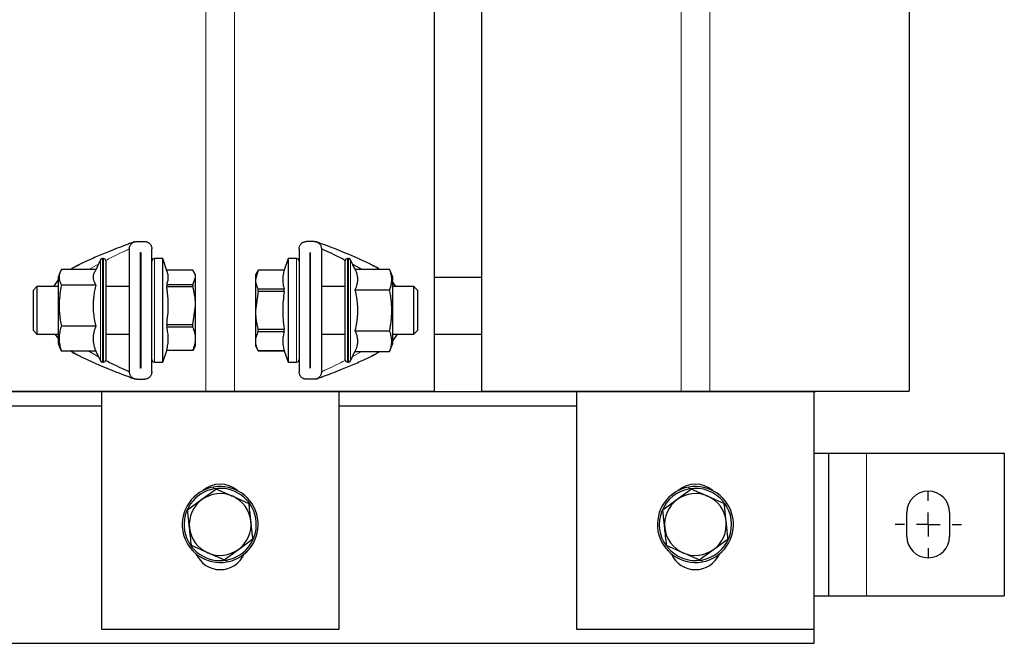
# Paper-space layout 'Blatt2' of a CAD drawing. Header units: millimetres. Extents: x 5 to 418, y 2 to 292.
# Tile 9 of 29: x 100 to 152, y 178 to 211. Entities that reach past the tile are written whole.
import ezdxf

# ---------------------------------------------------------------- set-up
doc = ezdxf.new("R2010")
doc.units = ezdxf.units.MM
doc.layers.add('SLD-0', color=7, linetype='Continuous')

# ---------------------------------------------------------------- blocks, each defined once
blk = doc.blocks.new('SW_CENTERMARKSYMBOL_9')
at = {"layer": 'SLD-0', "color": 0}
for p, q in [((0, 1.25), (0, 1.75)), ((0, 0), (0, 0.625)), ((-1.25, 0), (-1.75, 0)), ((0, 0), (-0.625, 0)), ((0, 0), (0, -0.625)), ((0, 0), (0.625, 0)), ((1.25, 0), (1.75, 0)), ((0, -1.25), (0, -1.75))]:
    blk.add_line(p, q, dxfattribs=at)

psp = doc.layouts.new('Blatt2')

# ---------------------------------------------------------------- linework, layer by layer
at = {"color": 7, "linetype": 'Continuous', "lineweight": 18}
for p, q in [((109.569, 228.6617), (109.569, 191.1367)), ((111.069, 228.6617), (111.069, 191.1367)), ((134.569, 228.6617), (134.569, 191.1367)), ((136.069, 228.6617), (136.069, 191.1367)), ((104.0128, 194.3758), (104.0128, 198.0416)), ((104.1261, 198.1138), (104.1261, 194.3483)), ((104.1715, 194.3483), (104.1715, 198.1138)), ((106.8577, 192.6638), (106.8577, 198.1138)), ((114.3352, 198.1138), (114.3352, 192.6638)), ((117.0215, 198.1138), (117.0215, 192.6638)), ((117.0669, 192.6638), (117.0669, 198.1138)), ((117.1802, 198.0416), (117.1802, 192.736)), ((118.5345, 197.6547), (118.7029, 197.5539)), ((104.0128, 192.736), (104.0128, 194.3758)), ((104.1261, 194.3483), (104.1261, 192.6638)), ((104.1715, 192.6638), (104.1715, 194.3483)), ((117.2892, 192.9699), (117.7531, 193.2237)), ((106.5367, 191.1242), (106.5367, 191.1367)), ((107.194, 191.1242), (107.194, 191.1367)), ((113.444, 191.1242), (113.444, 191.1367)), ((114.1013, 191.1242), (114.1013, 191.1367)), ((131.5367, 191.1242), (131.5367, 191.1367)), ((132.194, 191.1242), (132.194, 191.1367)), ((138.444, 191.1242), (138.444, 191.1367)), ((139.1013, 191.1242), (139.1013, 191.1367)), ((144.319, 187.8742), (144.319, 180.3742)), ((109.9854, 185.9947), (109.9678, 186.0931)), ((134.9854, 185.9947), (134.9678, 186.0931)), ((110.6526, 182.2537), (110.6702, 182.1553)), ((135.6526, 182.2537), (135.6702, 182.1553))]:
    psp.add_line(p, q, dxfattribs=at)
at = {"color": 7, "linetype": 'Continuous', "lineweight": 25}
for p, q in [((121.569, 228.6617), (121.569, 191.1367)), ((124.069, 228.6617), (124.069, 191.1367)), ((146.569, 228.6617), (146.569, 191.1367)), ((105.9382, 199.0138), (106.3298, 199.0138)), ((115.2548, 199.0138), (114.8632, 199.0138)), ((105.5465, 192.1555), (105.5465, 198.6221)), ((106.1327, 198.4263), (106.1352, 198.4263)), ((106.1327, 192.3513), (106.1327, 198.4263)), ((106.1352, 198.4263), (106.1352, 192.3513)), ((106.7215, 192.1555), (106.7215, 198.6221)), ((114.4715, 198.6221), (114.4715, 192.1555)), ((115.0577, 198.4263), (115.0602, 198.4263)), ((115.0577, 192.3513), (115.0577, 198.4263)), ((115.0602, 198.4263), (115.0602, 192.3513)), ((115.6465, 198.6221), (115.6465, 192.1555)), ((104.0128, 198.0416), (103.722, 197.4178)), ((104.1715, 198.1138), (104.1261, 198.1138)), ((104.2965, 197.9888), (104.2965, 194.396)), ((107.2965, 198.1138), (106.8577, 198.1138)), ((107.5346, 197.4177), (107.2965, 198.1138)), ((107.2965, 192.6638), (107.2965, 198.1138)), ((113.8965, 198.1138), (113.6902, 197.5106)), ((114.3352, 198.1138), (113.8965, 198.1138)), ((113.8965, 198.1138), (113.8965, 192.6638)), ((116.8965, 192.7888), (116.8965, 197.9888)), ((117.0669, 198.1138), (117.0215, 198.1138)), ((117.4076, 197.5539), (117.1802, 198.0416)), ((101.908, 197.4175), (101.7965, 197.1388)), ((103.7766, 197.5351), (101.9625, 197.5351)), ((108.879, 197.5009), (107.5061, 197.5009)), ((109.0215, 197.2638), (108.9326, 197.4178)), ((112.314, 197.5106), (112.1715, 197.2638)), ((112.314, 197.5092), (112.1715, 197.0126)), ((113.6902, 197.5106), (112.314, 197.5106)), ((112.314, 197.5092), (112.314, 197.5106)), ((113.6902, 197.5092), (112.314, 197.5092)), ((113.6902, 197.5092), (113.6902, 197.5106)), ((117.7531, 197.5539), (117.2892, 197.8077)), ((117.4076, 197.5539), (119.2305, 197.5539)), ((119.3965, 197.1388), (119.2305, 197.5539)), ((101.5628, 196.6388), (101.7965, 196.9713)), ((101.7965, 197.1388), (101.7965, 193.6388)), ((108.879, 196.7425), (109.0215, 197.1217)), ((109.0215, 197.1217), (109.0215, 197.2638)), ((109.0215, 195.6352), (109.0215, 197.1217)), ((112.1715, 197.2638), (112.1715, 197.0126)), ((112.1715, 197.0126), (112.1715, 195.3888)), ((119.3965, 193.6388), (119.3965, 197.1388)), ((119.5666, 196.6388), (119.3965, 196.8698)), ((124.069, 197.1242), (121.569, 197.1242)), ((100.6798, 196.6388), (100.4715, 196.4305)), ((100.4715, 196.4305), (100.4715, 196.0237)), ((101.7965, 196.6388), (100.6798, 196.6388)), ((100.6798, 196.6388), (100.6798, 194.1388)), ((103.7854, 196.7084), (101.9625, 196.7084)), ((105.5465, 196.6388), (104.2965, 196.6388)), ((106.1352, 196.6388), (106.1327, 196.6388)), ((107.5028, 196.7425), (107.5028, 196.6197)), ((107.5028, 196.7425), (108.879, 196.7425)), ((108.879, 196.6197), (107.5028, 196.6197)), ((108.879, 196.7425), (108.879, 196.6197)), ((112.314, 196.3819), (112.1715, 195.3888)), ((112.314, 196.3819), (112.314, 196.5161)), ((112.314, 196.5161), (113.6902, 196.5161)), ((113.6902, 196.3819), (112.314, 196.3819)), ((113.6902, 196.3819), (113.6902, 196.5161)), ((115.0602, 196.6388), (115.0577, 196.6388)), ((116.8965, 196.6388), (115.6465, 196.6388)), ((117.4076, 196.4713), (119.2305, 196.4713)), ((120.5132, 196.6388), (119.3965, 196.6388)), ((120.7215, 196.4305), (120.5132, 196.6388)), ((120.5132, 194.1388), (120.5132, 196.6388)), ((120.7215, 194.3471), (120.7215, 196.4305)), ((100.4715, 196.0237), (100.4715, 194.3471)), ((108.879, 194.6507), (109.0215, 195.6352)), ((109.0215, 193.9023), (109.0215, 195.6352)), ((112.1715, 195.3888), (112.1715, 193.765)), ((100.4715, 194.3471), (100.6798, 194.1388)), ((103.7854, 194.5621), (101.9625, 194.5621)), ((104.2965, 194.396), (104.2965, 192.7888)), ((107.5028, 194.6507), (107.5028, 194.5076)), ((107.5028, 194.6507), (108.879, 194.6507)), ((108.879, 194.5076), (107.5028, 194.5076)), ((108.879, 194.5076), (108.879, 194.6507)), ((112.314, 194.3957), (113.6902, 194.3957)), ((112.314, 194.2616), (112.314, 194.3957)), ((113.6902, 194.2616), (112.314, 194.2616)), ((113.6902, 194.2616), (113.6902, 194.3957)), ((117.4076, 194.3063), (119.2305, 194.3063)), ((120.5132, 194.1388), (120.7215, 194.3471)), ((100.6798, 194.1388), (101.7965, 194.1388)), ((101.6264, 194.1388), (101.7965, 193.9078)), ((104.2965, 194.1388), (105.5465, 194.1388)), ((106.1327, 194.1388), (106.1352, 194.1388)), ((109.0215, 193.5138), (109.0215, 193.9023)), ((112.1715, 193.765), (112.1715, 193.5138)), ((115.0577, 194.1388), (115.0602, 194.1388)), ((115.6465, 194.1388), (116.8965, 194.1388)), ((119.3965, 194.1388), (120.5132, 194.1388)), ((119.6302, 194.1388), (119.3965, 193.8063)), ((124.069, 194.1242), (121.569, 194.1242)), ((101.7965, 193.6388), (101.908, 193.3601)), ((103.7854, 193.2425), (101.9625, 193.2425)), ((103.7766, 193.2425), (104.0128, 192.736)), ((107.2965, 192.6638), (107.5061, 193.2767)), ((107.5028, 193.297), (107.5028, 193.2767)), ((107.5028, 193.297), (108.879, 193.297)), ((108.879, 193.2767), (107.5028, 193.2767)), ((108.932, 193.3601), (108.879, 193.2767)), ((108.879, 193.297), (108.879, 193.2767)), ((108.9326, 193.3598), (109.0215, 193.5138)), ((112.1715, 193.5138), (112.314, 193.267)), ((112.314, 193.2685), (113.6902, 193.2685)), ((112.314, 193.2685), (112.314, 193.267)), ((112.314, 193.267), (113.6902, 193.267)), ((113.6902, 193.267), (113.6902, 193.2685)), ((113.6902, 193.267), (113.8965, 192.6638)), ((117.1802, 192.736), (117.4076, 193.2237)), ((117.4076, 193.2237), (119.2305, 193.2237)), ((119.2305, 193.2237), (119.3965, 193.6388)), ((104.1261, 192.6638), (104.1715, 192.6638)), ((106.1352, 192.3513), (106.1327, 192.3513)), ((106.8577, 192.6638), (107.2965, 192.6638)), ((113.8965, 192.6638), (114.3352, 192.6638)), ((115.0602, 192.3513), (115.0577, 192.3513)), ((117.0215, 192.6638), (117.0669, 192.6638)), ((105.9382, 191.7638), (106.3298, 191.7638)), ((115.2548, 191.7638), (114.8632, 191.7638)), ((91.6417, 191.1242), (103.9963, 191.1242)), ((99.069, 191.1367), (109.569, 191.1367)), ((102.819, 191.1242), (102.819, 191.1367)), ((103.9963, 191.1367), (103.9963, 191.1242)), ((103.9963, 191.1242), (104.2371, 191.1242)), ((104.069, 191.1242), (104.069, 178.6242)), ((104.2371, 191.1242), (104.2371, 191.1367)), ((104.259, 191.1242), (104.2371, 191.1242)), ((104.259, 191.1242), (106.5367, 191.1242)), ((106.5367, 191.1242), (107.194, 191.1242)), ((107.194, 191.1242), (113.444, 191.1242)), ((109.569, 191.1367), (111.069, 191.1367)), ((111.069, 191.1367), (121.569, 191.1367)), ((113.444, 191.1242), (114.1013, 191.1242)), ((114.1013, 191.1242), (116.379, 191.1242)), ((116.379, 191.1242), (116.4009, 191.1242)), ((116.4009, 191.1367), (116.4009, 191.1242)), ((116.4009, 191.1242), (116.6417, 191.1242)), ((116.569, 178.6242), (116.569, 191.1242)), ((116.6417, 191.1242), (116.6417, 191.1367)), ((116.6417, 191.1242), (128.9963, 191.1242)), ((118.2973, 191.1367), (118.319, 191.1242)), ((124.069, 191.1367), (134.569, 191.1367)), ((127.819, 191.1242), (127.819, 191.1367)), ((128.9963, 191.1367), (128.9963, 191.1242)), ((128.9963, 191.1242), (129.2371, 191.1242)), ((129.069, 191.1242), (129.069, 178.6242)), ((129.2371, 191.1242), (129.2371, 191.1367)), ((129.259, 191.1242), (129.2371, 191.1242)), ((129.259, 191.1242), (131.5367, 191.1242)), ((131.5367, 191.1242), (132.194, 191.1242)), ((132.194, 191.1242), (138.444, 191.1242)), ((134.569, 191.1367), (136.069, 191.1367)), ((136.069, 191.1367), (146.569, 191.1367)), ((138.444, 191.1242), (139.1013, 191.1242)), ((139.1013, 191.1242), (141.379, 191.1242)), ((141.379, 191.1242), (141.4009, 191.1242)), ((141.4009, 191.1367), (141.4009, 191.1242)), ((141.4009, 191.1242), (141.6417, 191.1242)), ((141.569, 178.6242), (141.569, 191.1242)), ((141.6417, 191.1242), (141.6417, 191.1367)), ((91.569, 190.3742), (104.069, 190.3742)), ((116.569, 190.3742), (129.069, 190.3742)), ((141.569, 187.8742), (142.319, 187.8742)), ((142.319, 187.8742), (142.319, 180.3742)), ((142.319, 187.8742), (144.319, 187.8742)), ((144.319, 187.8742), (151.569, 187.8742)), ((151.569, 187.8742), (151.569, 180.3742)), ((110.1164, 185.9896), (109.3593, 185.4355)), ((135.1164, 185.9896), (134.3593, 185.4355)), ((110.9748, 185.611), (111.8332, 185.2324)), ((135.9748, 185.611), (136.8332, 185.2324)), ((109.3593, 185.4355), (108.6022, 184.8814)), ((134.3593, 185.4355), (133.6022, 184.8814)), ((146.444, 183.4992), (146.444, 184.7492)), ((148.694, 184.7492), (148.694, 183.4992)), ((109.6632, 182.6374), (108.8048, 183.016)), ((111.2787, 182.8129), (112.0358, 183.367)), ((134.6632, 182.6374), (133.8048, 183.016)), ((136.2787, 182.8129), (137.0358, 183.367)), ((110.5216, 182.2588), (111.2787, 182.8129)), ((135.5216, 182.2588), (136.2787, 182.8129)), ((141.569, 180.3742), (142.319, 180.3742)), ((142.319, 180.3742), (144.319, 180.3742)), ((144.319, 180.3742), (151.569, 180.3742)), ((104.069, 178.6242), (116.569, 178.6242)), ((129.069, 178.6242), (141.569, 178.6242)), ((141.569, 177.8742), (141.569, 178.6242)), ((79.069, 177.8742), (141.569, 177.8742))]:
    psp.add_line(p, q, dxfattribs=at)
for centre, radius, start, end in [((104.1261, 197.9888), 0.125, 90, 155), ((104.1715, 197.9888), 0.125, 360, 90), ((106.8577, 197.9776), 0.1363, 90, 180), ((114.3352, 197.9776), 0.1363, 0, 90), ((117.0215, 197.9888), 0.125, 90, 180), ((117.0669, 197.9888), 0.125, 25, 90), ((104.1261, 192.7888), 0.125, 205, 270), ((104.1715, 192.7888), 0.125, 270, 0), ((106.8577, 192.8001), 0.1363, 180, 270), ((114.3352, 192.8001), 0.1363, 270, 0), ((117.0215, 192.7888), 0.125, 180, 270), ((117.0669, 192.7888), 0.125, 270, 335), ((110.319, 184.1242), 2, 100.1124, 280.1124), ((110.319, 184.1242), 1.9, 100.1124, 280.1124), ((110.319, 184.8742), 1.375, 48.59038, 131.40962), ((110.319, 184.1242), 2, 280.1124, 100.1124), ((110.319, 184.1242), 1.9, 280.1124, 100.1124), ((135.319, 184.1242), 2, 100.1124, 280.1124), ((135.319, 184.1242), 1.9, 100.1124, 216.76066), ((135.319, 184.8742), 1.375, 48.59038, 131.40962), ((135.319, 184.1242), 2, 280.1124, 100.1124), ((135.319, 184.1242), 1.9, 38.13824, 100.1124), ((110.319, 184.1242), 1.625, 66.19951, 126.19951), ((110.319, 184.1242), 1.625, 6.19951, 66.19951), ((135.319, 184.1242), 1.625, 66.19951, 126.19951), ((135.319, 184.1242), 1.625, 6.19951, 66.19951), ((147.569, 184.7492), 1.125, 360, 180), ((110.319, 184.1242), 1.625, 126.19951, 186.19951), ((135.319, 184.1242), 1.625, 126.19951, 186.19951), ((135.319, 184.1242), 1.9, 280.1124, 36.76066), ((110.319, 184.1242), 1.625, 186.19951, 246.19951), ((110.319, 184.1242), 1.625, 306.19951, 6.19951), ((135.319, 184.1242), 1.625, 186.19951, 246.19951), ((135.319, 184.1242), 1.625, 306.19951, 6.19951), ((147.569, 183.4992), 1.125, 180, 0), ((135.319, 184.1242), 1.9, 218.13824, 280.1124), ((110.319, 183.1242), 1.375, 203.79147, 336.20853), ((110.319, 184.1242), 1.625, 246.19951, 306.19951), ((135.319, 183.1242), 1.375, 203.79147, 336.20853), ((135.319, 184.1242), 1.625, 246.19951, 306.19951)]:
    psp.add_arc(centre, radius, start, end, dxfattribs=at)
for points, knots in [([(105.8171, 198.9946), (105.8161, 198.9942), (105.8137, 198.9933), (105.7685, 198.9771), (105.6407, 198.9309), (105.3801, 198.8348), (104.998, 198.6904), (104.457, 198.4787), (103.8312, 198.2198), (103.185, 197.9337), (102.7957, 197.7307), (102.6146, 197.6362)], [0, 0, 0, 0, 0.0075444, 0.0182828, 0.0663655, 0.137628, 0.2614454, 0.4076085, 0.617531, 0.8220435, 1, 1, 1, 1]), ([(105.5465, 198.6221), (105.5482, 198.6501), (105.5518, 198.7072), (105.5793, 198.7857), (105.621, 198.8566), (105.6705, 198.911), (105.725, 198.9526), (105.7796, 198.9821), (105.8405, 199.0032), (105.8943, 199.0127), (105.9274, 199.0135), (105.9382, 199.0138)], [0, 0, 0, 0, 0.1456878, 0.2965899, 0.4280515, 0.5641088, 0.6595121, 0.7574652, 0.8529913, 0.9521812, 1, 1, 1, 1]), ([(106.3298, 199.0138), (106.3487, 199.013), (106.3871, 199.0114), (106.4425, 198.9986), (106.4949, 198.9788), (106.5436, 198.9519), (106.5882, 198.9183), (106.6295, 198.8767), (106.6654, 198.8274), (106.6956, 198.7674), (106.7171, 198.6986), (106.72, 198.6478), (106.7215, 198.6221)], [0, 0, 0, 0, 0.0837457, 0.1701848, 0.2538779, 0.3397034, 0.4297781, 0.521754, 0.6278798, 0.7363114, 0.8663221, 1, 1, 1, 1]), ([(114.4715, 198.6221), (114.4732, 198.6501), (114.4768, 198.7072), (114.5043, 198.7857), (114.546, 198.8566), (114.5955, 198.911), (114.65, 198.9526), (114.7046, 198.9821), (114.7655, 199.0032), (114.8193, 199.0127), (114.8524, 199.0135), (114.8632, 199.0138)], [0, 0, 0, 0, 0.1456878, 0.2965899, 0.4280515, 0.5641088, 0.6595121, 0.7574652, 0.8529913, 0.9521812, 1, 1, 1, 1]), ([(115.2548, 199.0138), (115.2737, 199.013), (115.3121, 199.0114), (115.3675, 198.9986), (115.4199, 198.9788), (115.4686, 198.9519), (115.5132, 198.9183), (115.5545, 198.8767), (115.5904, 198.8274), (115.6206, 198.7674), (115.6421, 198.6986), (115.645, 198.6478), (115.6465, 198.6221)], [0, 0, 0, 0, 0.0837457, 0.1701848, 0.2538779, 0.3397034, 0.4297781, 0.521754, 0.6278798, 0.7363114, 0.8663221, 1, 1, 1, 1]), ([(118.6723, 197.5539), (118.6693, 197.5563), (118.5201, 197.6791), (117.9084, 197.9594), (117.058, 198.3563), (116.1449, 198.7106), (115.6333, 198.9016), (115.4432, 198.9706), (115.3909, 198.9894), (115.3768, 198.9944), (115.3761, 198.9947), (115.3758, 198.9948)], [0, 0, 0, 0, 0.002768, 0.1379697, 0.5089855, 0.7995981, 0.926513, 0.9720824, 0.9885655, 0.9952308, 1, 1, 1, 1]), ([(116.9011, 198.0159), (116.704, 198.1164), (116.343, 198.3004), (115.9313, 198.4938), (115.7155, 198.5915), (115.6637, 198.6145), (115.6496, 198.6208), (115.6475, 198.6217), (115.6465, 198.6221)], [0, 0, 0, 0, 0.4478744, 0.8200114, 0.944712, 0.9667931, 0.9849104, 1, 1, 1, 1]), ([(101.9625, 197.5351), (101.9453, 197.5004), (101.9151, 197.4394), (101.8829, 197.3515), (101.8613, 197.2717), (101.8485, 197.1914), (101.845, 197.1103), (101.8512, 197.0285), (101.8672, 196.9462), (101.8923, 196.864), (101.9241, 196.7846), (101.9502, 196.7329), (101.9625, 196.7084)], [0, 0, 0, 0, 0.1273299, 0.2233921, 0.3195858, 0.4162453, 0.5130905, 0.6118713, 0.7108508, 0.8103623, 0.9100196, 1, 1, 1, 1]), ([(102.8747, 197.7685), (102.8301, 197.7478), (102.6782, 197.6773), (102.5413, 197.589), (102.4447, 197.5267)], [0, 0, 0, 0, 0.2937132, 1, 1, 1, 1]), ([(103.7854, 196.7084), (103.7686, 196.7371), (103.7351, 196.7946), (103.699, 196.8754), (103.6735, 196.9506), (103.6576, 197.0199), (103.6496, 197.0896), (103.65, 197.16), (103.6588, 197.231), (103.6764, 197.3024), (103.6977, 197.3646), (103.7157, 197.4029), (103.7226, 197.4175)], [0, 0, 0, 0, 0.1234509, 0.2470983, 0.3440849, 0.4412287, 0.5389019, 0.6367737, 0.7367246, 0.8368773, 0.9375723, 1, 1, 1, 1]), ([(107.5028, 196.7425), (107.526, 196.8047), (107.5725, 196.9294), (107.5949, 197.1193), (107.5751, 197.2781), (107.5493, 197.3776), (107.5357, 197.4134), (107.5341, 197.4175)], [0, 0, 0, 0, 0.2779901, 0.5577072, 0.8397234, 0.9814273, 1, 1, 1, 1]), ([(109.0215, 197.1217), (109.0197, 197.1534), (109.016, 197.2168), (108.9865, 197.3119), (108.9419, 197.4069), (108.9, 197.4696), (108.879, 197.5009)], [0, 0, 0, 0, 0.2469561, 0.4952833, 0.7471831, 1, 1, 1, 1]), ([(113.6902, 197.5092), (113.667, 197.4276), (113.6204, 197.2641), (113.5984, 197.0156), (113.6171, 196.8075), (113.6525, 196.6409), (113.6776, 196.5577), (113.6902, 196.5161)], [0, 0, 0, 0, 0.2476057, 0.4964648, 0.7468409, 0.8733339, 1, 1, 1, 1]), ([(117.4076, 197.5539), (117.4219, 197.5218), (117.465, 197.4256), (117.5179, 197.2628), (117.5432, 197.0974), (117.5434, 196.9637), (117.5334, 196.8622), (117.5104, 196.7458), (117.4708, 196.6151), (117.4287, 196.5193), (117.4076, 196.4713)], [0, 0, 0, 0, 0.0901074, 0.2706917, 0.4520338, 0.5444532, 0.6375579, 0.7308836, 0.8652301, 1, 1, 1, 1]), ([(118.2045, 197.8232), (118.2886, 197.7861), (118.4033, 197.7355), (118.5069, 197.6717), (118.5345, 197.6547)], [0, 0, 0, 0, 0.7331237, 1, 1, 1, 1]), ([(118.641, 197.5984), (118.6318, 197.604), (118.6114, 197.6165), (118.5625, 197.6443), (118.5357, 197.6596)], [0, 0, 0, 0, 0.4502431, 1, 1, 1, 1]), ([(119.2305, 196.4713), (119.2447, 196.5086), (119.2874, 196.6205), (119.326, 196.7716), (119.3451, 196.9246), (119.3481, 197.0409), (119.3394, 197.1584), (119.3191, 197.2759), (119.2851, 197.4081), (119.2505, 197.5004), (119.2305, 197.5539)], [0, 0, 0, 0, 0.1043667, 0.3134641, 0.4185227, 0.5258403, 0.6334232, 0.7417563, 0.8503081, 1, 1, 1, 1]), ([(112.1715, 197.0126), (112.1733, 196.9712), (112.1771, 196.888), (112.2064, 196.7633), (112.2441, 196.66), (112.2817, 196.5775), (112.3032, 196.5366), (112.314, 196.5161)], [0, 0, 0, 0, 0.2471218, 0.4960173, 0.7472812, 0.8735361, 1, 1, 1, 1]), ([(101.9625, 196.7084), (101.9483, 196.6345), (101.9056, 196.4126), (101.867, 196.113), (101.8479, 195.8098), (101.8449, 195.5791), (101.8536, 195.3462), (101.8739, 195.1132), (101.9079, 194.8511), (101.9425, 194.6681), (101.9625, 194.5621)], [0, 0, 0, 0, 0.1043667, 0.3134641, 0.4185227, 0.5258403, 0.6334232, 0.7417563, 0.8503081, 1, 1, 1, 1]), ([(103.7854, 194.5621), (103.7711, 194.6256), (103.728, 194.8165), (103.6751, 195.1392), (103.6498, 195.467), (103.6496, 195.7322), (103.6596, 195.9335), (103.6826, 196.1642), (103.7222, 196.4233), (103.7643, 196.6132), (103.7854, 196.7084)], [0, 0, 0, 0, 0.0901074, 0.2706917, 0.4520338, 0.5444532, 0.6375579, 0.7308836, 0.8652301, 1, 1, 1, 1]), ([(107.5028, 194.6507), (107.526, 194.8124), (107.5726, 195.1366), (107.5946, 195.6293), (107.5759, 196.0419), (107.5405, 196.3721), (107.5154, 196.5371), (107.5028, 196.6197)], [0, 0, 0, 0, 0.2476057, 0.4964648, 0.7468409, 0.8733339, 1, 1, 1, 1]), ([(109.0215, 195.6352), (109.0197, 195.7174), (109.0159, 195.8823), (108.9866, 196.1294), (108.9489, 196.3344), (108.9113, 196.4978), (108.8898, 196.579), (108.879, 196.6197)], [0, 0, 0, 0, 0.2471218, 0.4960173, 0.7472812, 0.8735361, 1, 1, 1, 1]), ([(113.6902, 196.3819), (113.667, 196.2191), (113.6205, 195.8924), (113.5984, 195.3953), (113.617, 194.9792), (113.6524, 194.6458), (113.6776, 194.4793), (113.6902, 194.3957)], [0, 0, 0, 0, 0.2472414, 0.4960187, 0.7468409, 0.8728708, 1, 1, 1, 1]), ([(117.4076, 196.4713), (117.4251, 196.3925), (117.4689, 196.1952), (117.5093, 195.935), (117.5328, 195.6928), (117.5425, 195.5086), (117.5438, 195.3227), (117.5363, 195.1352), (117.5203, 194.9476), (117.4944, 194.7464), (117.4579, 194.5322), (117.4244, 194.3816), (117.4076, 194.3063)], [0, 0, 0, 0, 0.1108122, 0.2772101, 0.3608565, 0.444657, 0.5301525, 0.6158318, 0.7020388, 0.7884053, 0.8941091, 1, 1, 1, 1]), ([(119.2305, 194.3063), (119.2428, 194.3705), (119.2684, 194.5034), (119.2996, 194.7063), (119.3244, 194.915), (119.3406, 195.125), (119.3478, 195.3374), (119.3453, 195.5516), (119.3329, 195.7674), (119.3111, 195.983), (119.2784, 196.2182), (119.2477, 196.3804), (119.2305, 196.4713)], [0, 0, 0, 0, 0.0899804, 0.1860887, 0.2823171, 0.3789798, 0.4758209, 0.5745607, 0.6735044, 0.7730079, 0.87267, 1, 1, 1, 1]), ([(112.1715, 195.3888), (112.1733, 195.306), (112.177, 195.1398), (112.2065, 194.8907), (112.2511, 194.6419), (112.293, 194.4779), (112.314, 194.3957)], [0, 0, 0, 0, 0.2469561, 0.4952833, 0.7471831, 1, 1, 1, 1]), ([(101.9625, 194.5621), (101.9483, 194.5167), (101.9056, 194.3802), (101.867, 194.196), (101.8479, 194.0096), (101.8449, 193.8678), (101.8536, 193.7246), (101.8739, 193.5814), (101.9079, 193.4202), (101.9425, 193.3077), (101.9625, 193.2425)], [0, 0, 0, 0, 0.1043667, 0.3134641, 0.4185227, 0.5258403, 0.6334232, 0.7417563, 0.8503081, 1, 1, 1, 1]), ([(103.7854, 193.2425), (103.771, 193.2816), (103.728, 193.3989), (103.6751, 193.5974), (103.6498, 193.7989), (103.6496, 193.9619), (103.6596, 194.0857), (103.6826, 194.2275), (103.7222, 194.3868), (103.7643, 194.5036), (103.7854, 194.5621)], [0, 0, 0, 0, 0.0901255, 0.2707211, 0.4520338, 0.5444532, 0.6375579, 0.7308836, 0.8652301, 1, 1, 1, 1]), ([(107.5028, 193.297), (107.5152, 193.347), (107.54, 193.4469), (107.5665, 193.5979), (107.5834, 193.7498), (107.5891, 193.9019), (107.5835, 194.0538), (107.5667, 194.2053), (107.5402, 194.3567), (107.5153, 194.4573), (107.5028, 194.5076)], [0, 0, 0, 0, 0.1245488, 0.2492466, 0.3745041, 0.5, 0.6244574, 0.7491579, 0.874495, 1, 1, 1, 1]), ([(109.0215, 193.9023), (109.0197, 193.9528), (109.0159, 194.0542), (108.9866, 194.2061), (108.9489, 194.3321), (108.9113, 194.4326), (108.8898, 194.4826), (108.879, 194.5076)], [0, 0, 0, 0, 0.2471218, 0.4960173, 0.7472812, 0.8735361, 1, 1, 1, 1]), ([(112.314, 194.2616), (112.3034, 194.2414), (112.2717, 194.181), (112.228, 194.0789), (112.1905, 193.9546), (112.1735, 193.8496), (112.172, 193.7862), (112.1715, 193.765)], [0, 0, 0, 0, 0.1239874, 0.3725204, 0.6221783, 0.8735947, 1, 1, 1, 1]), ([(113.6902, 194.2616), (113.6778, 194.2206), (113.653, 194.1386), (113.6265, 194.0147), (113.6096, 193.8901), (113.6039, 193.7654), (113.6095, 193.6407), (113.6263, 193.5165), (113.6528, 193.3922), (113.6777, 193.3097), (113.6902, 193.2685)], [0, 0, 0, 0, 0.1245488, 0.2492466, 0.3745041, 0.5, 0.6244574, 0.7491579, 0.874495, 1, 1, 1, 1]), ([(117.4076, 194.3063), (117.4219, 194.2742), (117.465, 194.1779), (117.5179, 194.0152), (117.5432, 193.8498), (117.5434, 193.7161), (117.5334, 193.6146), (117.5104, 193.4982), (117.4708, 193.3675), (117.4287, 193.2717), (117.4076, 193.2237)], [0, 0, 0, 0, 0.0901255, 0.2707211, 0.4520338, 0.5444532, 0.6375579, 0.7308836, 0.8652301, 1, 1, 1, 1]), ([(119.2305, 193.2237), (119.2447, 193.261), (119.2874, 193.3729), (119.326, 193.524), (119.3451, 193.677), (119.3481, 193.7933), (119.3394, 193.9108), (119.3191, 194.0283), (119.2851, 194.1605), (119.2505, 194.2528), (119.2305, 194.3063)], [0, 0, 0, 0, 0.1043667, 0.3134641, 0.4185227, 0.5258403, 0.6334232, 0.7417563, 0.8503081, 1, 1, 1, 1]), ([(108.879, 193.297), (108.8896, 193.3215), (108.9213, 193.3952), (108.965, 193.5196), (109.0025, 193.6712), (109.0195, 193.7992), (109.021, 193.8765), (109.0215, 193.9023)], [0, 0, 0, 0, 0.12398745, 0.37252037, 0.62217826, 0.87359473, 1, 1, 1, 1]), ([(112.1715, 193.765), (112.1733, 193.7236), (112.1771, 193.6404), (112.2064, 193.5158), (112.2441, 193.4124), (112.2817, 193.33), (112.3032, 193.289), (112.314, 193.2685)], [0, 0, 0, 0, 0.2471218, 0.4960173, 0.7472812, 0.8735361, 1, 1, 1, 1]), ([(101.9625, 193.2425), (101.95, 193.267), (101.9293, 193.3073), (101.9135, 193.3479), (101.9074, 193.3638)], [0, 0, 0, 0, 0.6087796, 1, 1, 1, 1]), ([(102.9885, 192.9544), (102.9052, 192.9925), (102.7141, 193.0797), (102.5418, 193.1892), (102.4447, 193.2509)], [0, 0, 0, 0, 0.4359024, 1, 1, 1, 1]), ([(102.4978, 193.2425), (102.5084, 193.2337), (102.6649, 193.1039), (103.2839, 192.8163), (104.1352, 192.4219), (105.048, 192.0669), (105.5596, 191.876), (105.7498, 191.807), (105.8021, 191.7882), (105.8162, 191.7832), (105.8169, 191.7829), (105.8172, 191.7828)], [0, 0, 0, 0, 0.0097502, 0.1440052, 0.5124233, 0.8010012, 0.9270275, 0.9722779, 0.9886455, 0.9952642, 1, 1, 1, 1]), ([(103.4066, 193.2425), (103.4094, 193.2408), (103.5698, 193.1426), (103.7383, 193.0555), (103.9038, 192.9699)], [0, 0, 0, 0, 0.017902, 1, 1, 1, 1]), ([(118.3183, 193.0091), (118.3629, 193.0297), (118.4986, 193.0925), (118.6209, 193.171), (118.7029, 193.2237)], [0, 0, 0, 0, 0.3291893, 1, 1, 1, 1]), ([(102.552, 193.1792), (102.5612, 193.1736), (102.5816, 193.1612), (102.6305, 193.1333), (102.6573, 193.118)], [0, 0, 0, 0, 0.4502431, 1, 1, 1, 1]), ([(104.2753, 192.77), (104.478, 192.6667), (104.8445, 192.4798), (105.2617, 192.2838), (105.4775, 192.1861), (105.5293, 192.1631), (105.5434, 192.1568), (105.5455, 192.1559), (105.5465, 192.1555)], [0, 0, 0, 0, 0.45475013, 0.82225282, 0.94540052, 0.96720665, 0.98509831, 1, 1, 1, 1]), ([(115.3759, 191.7831), (115.3769, 191.7834), (115.3793, 191.7843), (115.4245, 191.8005), (115.5523, 191.8467), (115.8129, 191.9428), (116.195, 192.0873), (116.736, 192.2989), (117.3618, 192.5578), (118.008, 192.8439), (118.3973, 193.0469), (118.5784, 193.1414)], [0, 0, 0, 0, 0.0075444, 0.0182828, 0.0663655, 0.137628, 0.2614454, 0.4076085, 0.617531, 0.8220435, 1, 1, 1, 1]), ([(105.9382, 191.7638), (105.9193, 191.7646), (105.8809, 191.7662), (105.8255, 191.779), (105.7731, 191.7988), (105.7244, 191.8257), (105.6798, 191.8593), (105.6385, 191.9009), (105.6026, 191.9502), (105.5724, 192.0102), (105.5509, 192.079), (105.548, 192.1298), (105.5465, 192.1555)], [0, 0, 0, 0, 0.0837457, 0.1701848, 0.2538779, 0.3397034, 0.4297781, 0.521754, 0.6278798, 0.7363114, 0.8663221, 1, 1, 1, 1]), ([(106.7215, 192.1555), (106.7198, 192.1275), (106.7162, 192.0704), (106.6887, 191.9919), (106.647, 191.921), (106.5975, 191.8666), (106.543, 191.825), (106.4884, 191.7955), (106.4275, 191.7744), (106.3737, 191.7649), (106.3406, 191.7641), (106.3298, 191.7638)], [0, 0, 0, 0, 0.1456878, 0.2965899, 0.4280515, 0.5641088, 0.6595121, 0.7574652, 0.8529913, 0.9521812, 1, 1, 1, 1]), ([(114.8632, 191.7638), (114.8443, 191.7646), (114.8059, 191.7662), (114.7505, 191.779), (114.6981, 191.7988), (114.6494, 191.8257), (114.6048, 191.8593), (114.5635, 191.9009), (114.5276, 191.9502), (114.4974, 192.0102), (114.4759, 192.079), (114.473, 192.1298), (114.4715, 192.1555)], [0, 0, 0, 0, 0.0837457, 0.1701848, 0.2538779, 0.3397034, 0.4297781, 0.521754, 0.6278798, 0.7363114, 0.8663221, 1, 1, 1, 1]), ([(115.6465, 192.1555), (115.6448, 192.1275), (115.6412, 192.0704), (115.6137, 191.9919), (115.572, 191.921), (115.5225, 191.8666), (115.468, 191.825), (115.4134, 191.7955), (115.3525, 191.7744), (115.2987, 191.7649), (115.2656, 191.7641), (115.2548, 191.7638)], [0, 0, 0, 0, 0.1456878, 0.2965899, 0.4280515, 0.5641088, 0.6595121, 0.7574652, 0.8529913, 0.9521812, 1, 1, 1, 1]), ([(110.1164, 185.9896), (110.1516, 185.9741), (110.2575, 185.9274), (110.4351, 185.849), (110.65, 185.7543), (110.8302, 185.6748), (110.9386, 185.627), (110.9748, 185.611)], [0, 0, 0, 0, 0.1244128, 0.3734407, 0.6233602, 0.8743097, 1, 1, 1, 1]), ([(135.1164, 185.9896), (135.1516, 185.9741), (135.2575, 185.9274), (135.4351, 185.849), (135.65, 185.7543), (135.8302, 185.6748), (135.9386, 185.627), (135.9748, 185.611)], [0, 0, 0, 0, 0.1244128, 0.3734407, 0.6233602, 0.8743097, 1, 1, 1, 1]), ([(111.9345, 184.2997), (111.9088, 184.5358), (111.8749, 184.8488), (111.8414, 185.1568), (111.8332, 185.2324)], [0, 0, 0, 0, 0.7546767, 1, 1, 1, 1]), ([(136.9345, 184.2997), (136.9088, 184.5358), (136.8749, 184.8488), (136.8414, 185.1568), (136.8332, 185.2324)], [0, 0, 0, 0, 0.7546767, 1, 1, 1, 1]), ([(108.7035, 183.9487), (108.7003, 183.9781), (108.6939, 184.0369), (108.6843, 184.1252), (108.6747, 184.2134), (108.6652, 184.3017), (108.6556, 184.39), (108.6428, 184.5077), (108.6291, 184.6338), (108.6145, 184.7681), (108.6063, 184.8437), (108.6022, 184.8814)], [0, 0, 0, 0, 0.0940055, 0.1880477, 0.2821977, 0.3763821, 0.4709255, 0.5654989, 0.7548296, 0.8773951, 1, 1, 1, 1]), ([(133.7035, 183.9487), (133.7003, 183.9781), (133.6939, 184.0369), (133.6843, 184.1252), (133.6747, 184.2134), (133.6652, 184.3017), (133.6556, 184.39), (133.6428, 184.5077), (133.6291, 184.6338), (133.6145, 184.7681), (133.6063, 184.8437), (133.6022, 184.8814)], [0, 0, 0, 0, 0.0940055, 0.1880477, 0.2821977, 0.3763821, 0.4709255, 0.5654989, 0.7548296, 0.8773951, 1, 1, 1, 1]), ([(108.8048, 183.016), (108.8038, 183.0257), (108.7704, 183.3331), (108.7364, 183.6458), (108.7035, 183.9487)], [0, 0, 0, 0, 0.031485, 1, 1, 1, 1]), ([(112.0358, 183.367), (112.0348, 183.3767), (112.0297, 183.4234), (112.0205, 183.5075), (112.0084, 183.6194), (111.9962, 183.7316), (111.9839, 183.8444), (111.9716, 183.9577), (111.9593, 184.0715), (111.9469, 184.1855), (111.9386, 184.2616), (111.9345, 184.2997)], [0, 0, 0, 0, 0.0314455, 0.151963, 0.2725174, 0.3932005, 0.5139353, 0.6352723, 0.7566769, 0.8782993, 1, 1, 1, 1]), ([(133.8048, 183.016), (133.8038, 183.0257), (133.7704, 183.3331), (133.7364, 183.6458), (133.7035, 183.9487)], [0, 0, 0, 0, 0.031485, 1, 1, 1, 1]), ([(137.0358, 183.367), (137.0348, 183.3767), (137.0297, 183.4234), (137.0205, 183.5075), (137.0084, 183.6194), (136.9962, 183.7316), (136.9839, 183.8444), (136.9716, 183.9577), (136.9593, 184.0715), (136.9469, 184.1855), (136.9386, 184.2616), (136.9345, 184.2997)], [0, 0, 0, 0, 0.03144548, 0.15196301, 0.27251742, 0.3932005, 0.51393529, 0.63527231, 0.75667693, 0.87829927, 1, 1, 1, 1]), ([(110.5216, 182.2588), (110.4864, 182.2743), (110.3805, 182.321), (110.2028, 182.3994), (109.988, 182.4941), (109.8078, 182.5736), (109.6994, 182.6214), (109.6632, 182.6374)], [0, 0, 0, 0, 0.12441281, 0.37344072, 0.6233602, 0.8743097, 1, 1, 1, 1]), ([(135.5216, 182.2588), (135.4864, 182.2743), (135.3805, 182.321), (135.2028, 182.3994), (134.988, 182.4941), (134.8078, 182.5736), (134.6994, 182.6214), (134.6632, 182.6374)], [0, 0, 0, 0, 0.1244128, 0.3734407, 0.6233602, 0.8743097, 1, 1, 1, 1])]:
    psp.add_open_spline(points, degree=3, knots=knots, dxfattribs=at)
at = {"color": 7, "linetype": 'Continuous', "lineweight": 18}
for points, knots in [([(105.5465, 198.6221), (105.5454, 198.6216), (105.5429, 198.6205), (105.5224, 198.6115), (105.4661, 198.5864), (105.2547, 198.4904), (104.8487, 198.2999), (104.4881, 198.116), (104.2911, 198.0155)], [0, 0, 0, 0, 0.01620522, 0.03596472, 0.07646495, 0.17997524, 0.55183876, 1, 1, 1, 1]), ([(103.9038, 197.8077), (103.7377, 197.7227), (103.5687, 197.6361), (103.4095, 197.5368), (103.4067, 197.5351)], [0, 0, 0, 0, 0.9823063, 1, 1, 1, 1]), ([(115.6465, 192.1555), (115.6476, 192.156), (115.6501, 192.1571), (115.6706, 192.1661), (115.7269, 192.1912), (115.9383, 192.2872), (116.3484, 192.4797), (116.7131, 192.6657), (116.9143, 192.7683)], [0, 0, 0, 0, 0.01605443, 0.03563006, 0.07575343, 0.17830052, 0.54670376, 1, 1, 1, 1])]:
    psp.add_open_spline(points, degree=3, knots=knots, dxfattribs=at)

# ---------------------------------------------------------------- block references
at = {"layer": 'SLD-0'}
psp.add_blockref('SW_CENTERMARKSYMBOL_9', (147.569, 184.1242), dxfattribs=at)

doc.saveas('drawing.dxf')
